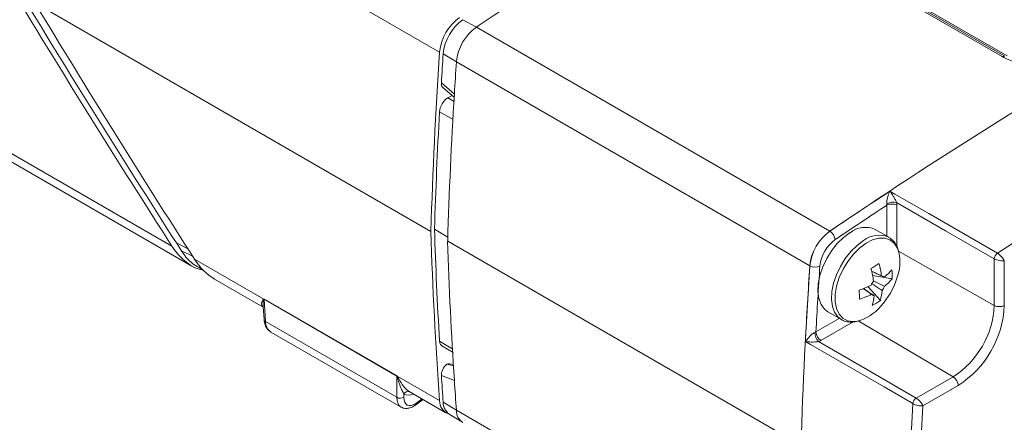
# Model space of a CAD drawing. Header units: millimetres. Extents: x 5 to 415, y 5 to 292.
# Tile 14 of 57: x 158 to 199, y 34 to 51. Entities that reach past the tile are written whole.
import ezdxf

# ---------------------------------------------------------------- set-up
doc = ezdxf.new("R2010")
doc.units = ezdxf.units.MM

msp = doc.modelspace()

# ---------------------------------------------------------------- linework, layer by layer
at = {"color": 7, "linetype": 'Continuous', "lineweight": 15}
for p, q in [((198.97, 49.476), (186.299, 56.79)), ((186.403, 56.802), (199.074, 49.488)), ((186.765, 56.665), (199.172, 49.502)), ((167.004, 54.439), (175.273, 49.665)), ((158.222, 51.743), (174.905, 42.112)), ((176.819, 50.713), (176.255, 51.029)), ((191.704, 42.121), (176.819, 50.713)), ((175.98, 49.257), (175.425, 49.588)), ((190.865, 40.664), (175.98, 49.257)), ((175.346, 48.374), (175.893, 47.898)), ((163.997, 41.495), (155.132, 46.612)), ((155.706, 45.924), (164.839, 40.651)), ((175.619, 41.866), (175.059, 42.201)), ((194.19, 41.861), (193.618, 42.192)), ((164.188, 41.624), (164.405, 41.286)), ((190.496, 33.111), (175.612, 41.704)), ((194.19, 41.861), (194.171, 41.872)), ((164.947, 40.946), (167.868, 39.26)), ((198.632, 38.991), (198.632, 40.952)), ((199.054, 40.877), (199.054, 38.992)), ((165.215, 40.534), (165.287, 40.5)), ((193.84, 40.254), (193.459, 40.438)), ((194.328, 40.11), (193.506, 40.255)), ((193.99, 40.181), (193.904, 40.223)), ((165.789, 40.103), (167.845, 38.916)), ((193.834, 39.203), (193.318, 39.78)), ((167.877, 39.258), (173.477, 36.025)), ((173.477, 36.018), (167.878, 39.251)), ((167.878, 39.251), (167.936, 38.318)), ((167.844, 38.934), (167.878, 38.392)), ((167.845, 38.926), (167.845, 38.935)), ((191.618, 38.728), (192.191, 38.397)), ((167.936, 38.318), (173.474, 35.121)), ((168.171, 37.872), (173.653, 34.707)), ((175.367, 37.292), (175.837, 37.002)), ((175.582, 36.522), (175.864, 36.452)), ((175.851, 36.508), (175.688, 36.536)), ((173.474, 35.121), (173.477, 36.018)), ((173.486, 36.017), (175.273, 34.985)), ((175.893, 35.835), (175.346, 36.033)), ((195.344, 35.09), (196.898, 35.986)), ((173.769, 35.257), (173.769, 35.128)), ((173.997, 35.364), (175.54, 34.474)), ((173.998, 35.367), (174.019, 35.352)), ((197.108, 35.62), (195.621, 34.762)), ((174.226, 34.779), (174.584, 35.025)), ((175.98, 34.577), (175.425, 34.91)), ((190.865, 25.984), (175.98, 34.577)), ((175.68, 34.409), (176.239, 34.07))]:
    msp.add_line(p, q, dxfattribs=at)
at = {"color": 144, "linetype": 'Continuous', "lineweight": 0}
for p, q in [((175.621, 47.737), (175.796, 47.838)), ((191.706, 42.12), (191.704, 42.121)), ((190.867, 40.663), (190.865, 40.664))]:
    msp.add_line(p, q, dxfattribs=at)
at = {"color": 8, "linetype": 'Continuous', "lineweight": 15}
for p, q in [((175.621, 47.737), (175.879, 47.589)), ((175.844, 46.82), (175.268, 47.152)), ((194.104, 41.911), (194.104, 43.212)), ((194.527, 43.213), (194.527, 41.475)), ((164.674, 41.372), (164.188, 41.624)), ((164.405, 41.286), (164.87, 41.068)), ((194.6, 41.278), (198.632, 38.991)), ((167.871, 39.255), (167.877, 39.251)), ((191.121, 37.879), (192.105, 38.447)), ((192.687, 38.295), (191.331, 37.513)), ((192.898, 38.336), (196.898, 35.986)), ((175.83, 37.145), (175.268, 37.492)), ((174.266, 34.864), (174.539, 35.051))]:
    msp.add_line(p, q, dxfattribs=at)
at = {"color": 7, "linetype": 'Continuous', "lineweight": 15, "flags": 128}
for points in [[(175.408, 48.176), (175.519, 48.08), (175.887, 47.759)], [(194.234, 43.803), (194.446, 43.68), (194.732, 43.516), (195.873, 42.858), (198.764, 41.191)], [(198.632, 40.952), (196.578, 42.136), (194.517, 43.325)], [(195.203, 34.855), (195.13, 34.897), (193.99, 35.556), (190.888, 37.349), (190.676, 37.471)], [(191.232, 37.466), (193.292, 36.276), (195.344, 35.09)]]:
    msp.add_lwpolyline(points, dxfattribs=at)
at = {"color": 144, "linetype": 'Continuous', "lineweight": 0, "flags": 128}
msp.add_lwpolyline([(192.558, 42.057), (192.284, 41.854), (192.022, 41.597), (191.783, 41.297), (191.577, 40.964), (191.41, 40.612), (191.29, 40.254), (191.22, 39.904), (191.205, 39.576), (191.243, 39.281), (191.335, 39.032), (191.476, 38.837), (191.618, 38.728)], dxfattribs=at)
at = {"color": 8, "linetype": 'Continuous', "lineweight": 15, "flags": 128}
for points in [[(193.131, 41.727), (192.856, 41.523), (192.595, 41.267), (192.356, 40.966), (192.149, 40.633), (191.983, 40.281), (191.862, 39.924), (191.793, 39.574), (191.777, 39.245), (191.816, 38.95), (191.908, 38.701), (192.049, 38.507), (192.23, 38.376)], [(193.235, 41.611), (192.962, 41.408), (192.702, 41.15), (192.467, 40.848), (192.265, 40.514), (192.105, 40.162), (191.994, 39.806), (191.937, 39.461), (191.934, 39.141), (191.987, 38.859), (192.094, 38.627), (192.25, 38.454), (192.448, 38.347), (192.681, 38.31), (192.823, 38.321)], [(194.614, 41.221), (194.55, 41.405), (194.418, 41.609), (194.24, 41.75), (194.023, 41.822), (193.777, 41.822), (193.51, 41.751), (193.235, 41.611)]]:
    msp.add_lwpolyline(points, dxfattribs=at)
at = {"color": 7, "linetype": 'Continuous', "lineweight": 15}
for centre, radius, start, end in [((314.272, -138.365), 218.169, 115.81405, 124.18058), ((319.039, -141.253), 218.522, 116.59988, 123.39475), ((177.309, 49.462), 2.046, 125.7994, 174.3047), ((177.438, 49.388), 2.024, 125.7994, 174.3047), ((314.241, -152.977), 245.712, 123.72717, 124.00585), ((178.016, 49.054), 2.046, 125.7994, 174.3047), ((375.35, 36.113), 200.535, 176.12502, 178.28575), ((380.97, 35.706), 206.013, 176.13627, 176.47463), ((199.032, 49.394), 0.103, 66.1037, 127.2), ((381.416, 35.382), 205.903, 176.1362, 176.51521), ((374.902, 35.753), 199.379, 176.5077, 178.28954), ((328.247, -160.258), 244.131, 123.29406, 124.00692), ((328.501, -160.655), 244.181, 123.39443, 124.00659), ((343.407, 47.255), 168.581, 181.74833, 184.17415), ((191.439, 41.697), 0.499, 7.7106, 57.7064), ((345.214, 46.895), 169.682, 181.75312, 183.73724), ((192.855, 40.488), 1.574, 125.7994, 174.3047), ((192.639, 40.822), 2.015, 340.0937, 11.4475), ((198.946, 40.934), 0.315, 125.4523, 176.8123), ((390.941, 27.112), 200.535, 176.12502, 178.28575), ((394.726, 26.889), 204.324, 176.13456, 177.03128), ((191.098, 41.104), 0.498, 242.3204, 292.4797), ((395.198, 26.868), 204.374, 176.13506, 176.91173), ((190.149, 46.171), 6.52, 300.2851, 303.8011), ((189.917, 39.682), 4.006, 7.9033, 15.5136), ((189.577, 39.469), 4.006, 7.9033, 15.5136), ((193.874, 40.077), 0.156, 42.051, 86.2812), ((192.616, 41.934), 2.228, 308.0976, 319.677), ((192.184, 40.222), 2.148, 357.0092, 7.2575), ((191.688, 43.413), 3.981, 288.3805, 296.2395), ((194.171, 39.563), 0.775, 143.8619, 158.9237), ((191.486, 41.113), 3.2, 317.7931, 342.2122), ((192.63, 41.551), 2.228, 308.0976, 319.677), ((186.157, 39.19), 6.8, 0.5171, 3.7496), ((191.702, 43.03), 3.981, 288.3805, 296.2395), ((193.578, 39.563), 0.156, 222.051, 266.2812), ((191.898, 39.758), 2.014, 344.0297, 356.074), ((193.282, 40.077), 0.775, 323.8619, 338.9237), ((192.448, 41.042), 2.303, 297.0596, 307.0266), ((194.866, 39.162), 3.77, 302.6055, 357.3945), ((194.846, 39.174), 4.212, 302.4763, 357.5237), ((198.842, 39.402), 0.462, 242.9222, 297.3664), ((192.381, 40.186), 1.916, 283.3433, 320.3599), ((338.445, 46.849), 163.457, 183.79386, 184.18865), ((339.128, 46.525), 163.584, 183.7467, 184.18855), ((196.647, 35.599), 0.462, 2.6294, 57.0819), ((173.616, 35.369), 0.286, 240.4053, 302.4824), ((175.832, 34.958), 0.559, 177.2077, 251.0607), ((176.035, 34.905), 0.61, 179.5933, 234.4607), ((392.662, 24.651), 197.723, 177.04187, 178.29314), ((195.517, 34.827), 0.315, 123.1769, 174.7933), ((176.569, 34.558), 0.589, 178.2177, 236.8225), ((392.721, 24.655), 197.359, 177.06457, 178.29073)]:
    msp.add_arc(centre, radius, start, end, dxfattribs=at)
at = {"color": 144, "linetype": 'Continuous', "lineweight": 0}
for centre, radius, start, end in [((373.084, 36.291), 198.114, 176.8573, 178.29052), ((194.381, 42.756), 0.585, 76.6217, 118.4897), ((194.317, 42.802), 0.462, 62.9222, 117.3664), ((345.467, 47.433), 170.489, 181.75865, 183.34278), ((192.901, 40.461), 2.046, 125.7994, 174.3047), ((192.903, 40.46), 2.046, 125.7994, 174.3047), ((193.199, 41.254), 1.027, 65.9304, 128.5735), ((191.559, 39.545), 2.014, 344.0297, 356.074), ((167.663, 39.151), 0.232, 25.2147, 27.9176), ((167.705, 39.245), 0.172, 1.7483, 4.1729), ((191.651, 37.868), 0.58, 181.4973, 223.7695), ((191.582, 37.9), 0.462, 182.6294, 237.0819), ((173.305, 36.013), 0.172, 1.7483, 4.1729), ((173.233, 36.256), 0.348, 315.6394, 316.6618)]:
    msp.add_arc(centre, radius, start, end, dxfattribs=at)
at = {"color": 8, "linetype": 'Continuous', "lineweight": 15}
for centre, radius, start, end in [((193.775, 40.915), 1.036, 67.5151, 128.4185), ((167.973, 38.406), 0.0956, 188.2694, 247.6498), ((173.941, 35.183), 0.187, 69.4165, 156.642), ((174.164, 34.86), 0.102, 307.5967, 2.1938)]:
    msp.add_arc(centre, radius, start, end, dxfattribs=at)
at = {"color": 7, "linetype": 'Continuous', "lineweight": 15}
for centre, major_axis, ratio, start_param, end_param in [((290.602, 140.403), (-138.245, 239.434), 0.577335, 1.605662, 1.651726), ((291.552, 139.855), (-138.245, 239.434), 0.577335, 1.605662, 1.651726), ((164.839, 42.152), (-0.919, 1.592), 0.577335, 1.651726, 2.730281), ((165.789, 41.604), (-0.919, 1.592), 0.577335, 1.651726, 2.356235), ((175.523, 36.158), (0.209, 0.362), 0.55294, 0.200831, 0.604322), ((174.286, 35.505), (0.372, 0.709), 0.506008, 2.370428, 3.906318)]:
    msp.add_ellipse(centre, major_axis=major_axis, ratio=ratio, start_param=start_param, end_param=end_param, dxfattribs=at)
at = {"color": 8, "linetype": 'Continuous', "lineweight": 15}
for centre, major_axis, ratio, start_param, end_param in [((168.692, 38.726), (0.535, 0.846), 0.633362, 2.416639, 3.167212), ((174.459, 36.59), (0.697, 1.329), 0.506008, 3.1524, 3.653096), ((174.132, 35.585), (0.471, 0.883), 0.520363, 2.373738, 3.105065)]:
    msp.add_ellipse(centre, major_axis=major_axis, ratio=ratio, start_param=start_param, end_param=end_param, dxfattribs=at)
at = {"color": 7, "linetype": 'Continuous', "lineweight": 15}
msp.add_open_spline([(164.188, 41.624), (161.902, 45.187), (159.663, 48.782), (157.472, 52.407)], degree=3, dxfattribs=at)
for points, knots in [([(201.293, 49.489), (201.137, 49.395), (200.959, 49.314), (200.662, 49.228), (200.557, 49.204), (200.343, 49.174), (200.235, 49.166), (200.016, 49.165), (199.905, 49.174), (199.695, 49.203), (199.594, 49.225), (199.3, 49.309), (199.126, 49.386), (198.97, 49.476)], [0, 0, 0, 0, 0.25, 0.25, 0.375, 0.375, 0.5, 0.5, 0.625, 0.625, 0.75, 0.75, 1, 1, 1, 1]), ([(175.41, 48.178), (175.406, 48.181), (175.379, 48.196), (175.35, 48.261), (175.348, 48.335), (175.346, 48.374)], [0, 0, 0, 0, 0.083642, 0.522692, 1, 1, 1, 1]), ([(194.103, 43.27), (194.097, 43.32), (194.104, 43.378), (194.123, 43.481), (194.135, 43.528), (194.175, 43.66), (194.204, 43.737), (194.234, 43.803)], [0, 0, 0, 0, 0.25, 0.25, 0.5, 0.5, 1, 1, 1, 1]), ([(194.517, 43.325), (194.507, 43.35), (194.496, 43.376), (194.472, 43.425), (194.461, 43.448), (194.425, 43.516), (194.401, 43.557), (194.329, 43.674), (194.281, 43.743), (194.234, 43.803)], [0, 0, 0, 0, 0.125, 0.125, 0.25, 0.25, 0.5, 0.5, 1, 1, 1, 1]), ([(194.605, 41.256), (194.596, 41.299), (194.567, 41.436), (194.459, 41.623), (194.318, 41.789), (194.205, 41.846), (194.164, 41.866)], [0, 0, 0, 0, 0.15405, 0.491516, 0.818994, 1, 1, 1, 1]), ([(165.216, 40.548), (165.116, 40.599), (164.842, 40.737), (164.58, 41.026), (164.435, 41.242), (164.405, 41.286)], [0, 0, 0, 0, 0.314697, 0.859371, 1, 1, 1, 1]), ([(198.764, 41.191), (198.821, 41.157), (198.885, 41.104), (198.993, 40.986), (199.034, 40.926), (199.054, 40.877)], [0, 0, 0, 0, 0.5, 0.5, 1, 1, 1, 1]), ([(198.632, 40.952), (198.69, 40.919), (198.769, 40.893), (198.926, 40.865), (199, 40.865), (199.054, 40.877)], [0, 0, 0, 0, 0.5, 0.5, 1, 1, 1, 1]), ([(193.459, 40.438), (193.562, 40.388), (193.704, 40.32), (193.846, 40.251), (193.884, 40.233)], [0, 0, 0, 0, 0.730155, 1, 1, 1, 1]), ([(193.907, 39.62), (193.869, 39.645), (193.727, 39.74), (193.584, 39.836), (193.481, 39.906)], [0, 0, 0, 0, 0.271253, 1, 1, 1, 1]), ([(193.545, 40.02), (193.657, 39.966), (193.81, 39.892), (193.963, 39.818), (194.005, 39.798)], [0, 0, 0, 0, 0.727699, 1, 1, 1, 1]), ([(193.462, 39.459), (193.427, 39.483), (193.309, 39.564), (193.191, 39.645), (193.108, 39.703)], [0, 0, 0, 0, 0.297967, 1, 1, 1, 1]), ([(167.878, 38.392), (167.883, 38.35), (167.895, 38.238), (167.958, 38.08), (168.052, 37.947), (168.135, 37.902), (168.163, 37.887)], [0, 0, 0, 0, 0.201147, 0.525431, 0.836883, 1, 1, 1, 1]), ([(192.197, 38.403), (192.22, 38.387), (192.306, 38.328), (192.491, 38.292), (192.663, 38.277), (192.759, 38.3), (192.771, 38.303)], [0, 0, 0, 0, 0.141959, 0.541906, 0.942832, 1, 1, 1, 1]), ([(191.071, 37.852), (191.024, 37.832), (190.978, 37.797), (190.898, 37.729), (190.864, 37.694), (190.769, 37.594), (190.718, 37.53), (190.676, 37.471)], [0, 0, 0, 0, 0.25, 0.25, 0.5, 0.5, 1, 1, 1, 1]), ([(191.232, 37.466), (191.205, 37.462), (191.177, 37.459), (191.123, 37.454), (191.097, 37.453), (191.02, 37.45), (190.973, 37.45), (190.835, 37.453), (190.752, 37.46), (190.676, 37.471)], [0, 0, 0, 0, 0.125, 0.125, 0.25, 0.25, 0.5, 0.5, 1, 1, 1, 1]), ([(198.928, 24.199), (199.371, 24.421), (200.751, 25.112), (203.071, 26.315), (205.888, 27.828), (208.706, 29.399), (211.524, 31.026), (214.343, 32.708), (217.159, 34.446), (219.485, 35.925), (220.872, 36.832), (221.322, 37.126)], [0, 0, 0, 0, 0.059378, 0.185139, 0.3109, 0.436662, 0.562423, 0.688184, 0.813944, 0.939704, 1, 1, 1, 1]), ([(175.346, 36.033), (175.341, 36.112), (175.362, 36.207), (175.448, 36.386), (175.512, 36.468), (175.582, 36.522)], [0, 0, 0, 0, 0.5, 0.5, 1, 1, 1, 1]), ([(173.769, 35.257), (173.745, 35.3), (173.717, 35.351), (173.664, 35.465), (173.638, 35.527), (173.589, 35.656), (173.566, 35.724), (173.534, 35.829), (173.524, 35.865), (173.509, 35.919), (173.504, 35.937), (173.497, 35.965), (173.494, 35.974), (173.489, 35.993), (173.486, 36.002), (173.482, 36.012)], [0, 0, 0, 0, 0.25, 0.25, 0.5, 0.5, 0.75, 0.75, 0.875, 0.875, 0.9375, 0.9375, 0.96875, 0.96875, 1, 1, 1, 1]), ([(195.203, 34.855), (195.261, 34.822), (195.34, 34.794), (195.495, 34.76), (195.568, 34.755), (195.621, 34.762)], [0, 0, 0, 0, 0.5, 0.5, 1, 1, 1, 1]), ([(195.344, 35.09), (195.402, 35.056), (195.464, 35.001), (195.567, 34.878), (195.604, 34.815), (195.621, 34.762)], [0, 0, 0, 0, 0.5, 0.5, 1, 1, 1, 1]), ([(173.644, 34.721), (173.662, 34.708), (173.723, 34.662), (173.859, 34.644), (174.031, 34.67), (174.152, 34.729), (174.219, 34.774), (174.226, 34.779)], [0, 0, 0, 0, 0.1057185, 0.3782158, 0.6460076, 0.960246, 1, 1, 1, 1])]:
    msp.add_open_spline(points, degree=3, knots=knots, dxfattribs=at)
at = {"color": 144, "linetype": 'Continuous', "lineweight": 0}
for points, knots in [([(175.268, 47.152), (175.274, 47.259), (175.315, 47.38), (175.444, 47.595), (175.532, 47.686), (175.621, 47.737)], [0, 0, 0, 0, 0.5, 0.5, 1, 1, 1, 1]), ([(193.121, 39.708), (193.231, 39.633), (193.38, 39.533), (193.53, 39.433), (193.568, 39.407)], [0, 0, 0, 0, 0.741365, 1, 1, 1, 1]), ([(167.868, 39.26), (167.87, 39.26), (167.871, 39.26), (167.873, 39.26), (167.874, 39.259), (167.876, 39.259), (167.877, 39.258)], [0, 0, 0, 0, 0.00000753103, 0.00000753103, 0.00000753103, 0.00001383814, 0.00001383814, 0.00001383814, 0.00001383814]), ([(167.878, 39.251), (167.877, 39.251), (167.877, 39.251), (167.876, 39.251), (167.876, 39.251), (167.876, 39.251), (167.875, 39.251), (167.875, 39.251), (167.874, 39.251), (167.874, 39.25), (167.874, 39.25), (167.873, 39.25), (167.873, 39.25)], [0, 0, 0, 0, 0.000001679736, 0.000001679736, 0.000001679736, 0.000003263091, 0.000003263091, 0.000003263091, 0.000006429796, 0.000006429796, 0.000006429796, 0.000007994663, 0.000007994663, 0.000007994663, 0.000007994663]), ([(175.268, 37.492), (175.271, 37.471), (175.275, 37.428), (175.294, 37.373), (175.322, 37.329), (175.347, 37.302), (175.365, 37.294), (175.367, 37.293)], [0, 0, 0, 0, 0.236423, 0.479701, 0.716125, 0.959407, 1, 1, 1, 1]), ([(173.477, 36.025), (173.478, 36.024), (173.48, 36.023), (173.481, 36.022), (173.483, 36.02), (173.485, 36.018), (173.486, 36.017)], [0, 0, 0, 0, 0.00000679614, 0.00000679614, 0.00000679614, 0.0000138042, 0.0000138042, 0.0000138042, 0.0000138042]), ([(173.482, 36.012), (173.481, 36.013), (173.48, 36.015), (173.479, 36.016), (173.479, 36.016), (173.479, 36.017), (173.478, 36.017), (173.478, 36.018), (173.477, 36.018), (173.477, 36.018)], [0, 0, 0, 0, 0.000004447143, 0.000004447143, 0.000004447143, 0.000006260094, 0.000006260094, 0.000006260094, 0.000007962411, 0.000007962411, 0.000007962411, 0.000007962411])]:
    msp.add_open_spline(points, degree=3, knots=knots, dxfattribs=at)
for points in [[(194.104, 43.212), (194.106, 43.23), (194.105, 43.25), (194.103, 43.27)], [(194.517, 43.325), (194.523, 43.286), (194.527, 43.249), (194.527, 43.213)], [(191.071, 37.852), (191.089, 37.86), (191.106, 37.869), (191.121, 37.879)], [(191.331, 37.513), (191.301, 37.495), (191.268, 37.48), (191.232, 37.466)]]:
    msp.add_open_spline(points, degree=3, dxfattribs=at)
at = {"color": 8, "linetype": 'Continuous', "lineweight": 15}
for points, knots in [([(167.831, 38.937), (167.823, 38.943), (167.763, 38.985), (167.768, 39.063), (167.799, 39.165), (167.834, 39.23), (167.859, 39.256), (167.865, 39.258), (167.868, 39.26)], [0, 0, 0, 0, 0.060909, 0.482425, 0.757256, 0.956793, 0.978294, 1, 1, 1, 1]), ([(167.873, 39.25), (167.872, 39.247), (167.869, 39.242), (167.846, 39.148), (167.83, 39.039), (167.846, 38.947), (167.848, 38.936)], [0, 0, 0, 0, 0.031232, 0.065904, 0.892865, 1, 1, 1, 1]), ([(173.486, 36.017), (173.49, 36.012), (173.497, 36.002), (173.566, 35.875), (173.682, 35.664), (173.872, 35.448), (173.965, 35.388), (173.998, 35.367)], [0, 0, 0, 0, 0.018565, 0.036954, 0.441709, 0.802224, 1, 1, 1, 1])]:
    msp.add_open_spline(points, degree=3, knots=knots, dxfattribs=at)

doc.saveas('drawing.dxf')
